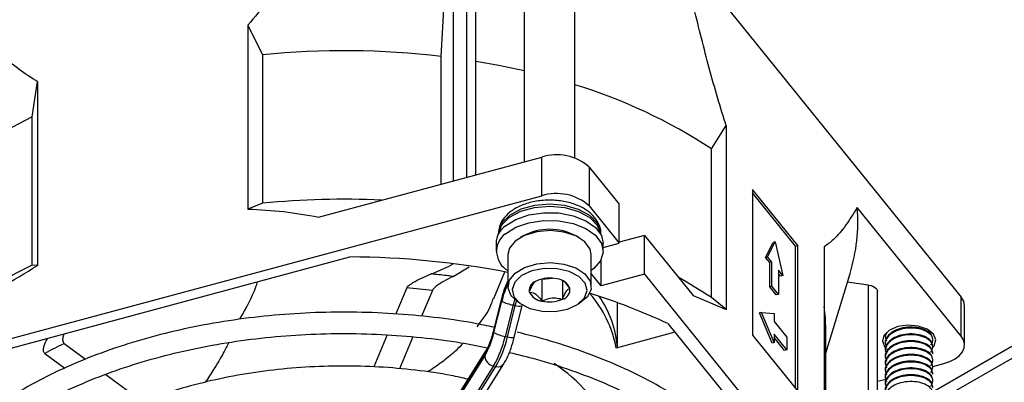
# Model space of a CAD drawing. Header units: millimetres. Extents: x 5 to 414, y 6 to 290.
# Tile 83 of 107: x 366.45 to 378.27, y 179.97 to 184.33. Entities that reach past the tile are written whole.
import ezdxf

# ---------------------------------------------------------------- set-up
doc = ezdxf.new("R2010")
doc.units = ezdxf.units.MM

msp = doc.modelspace()

# ---------------------------------------------------------------- linework, layer by layer
at = {"color": 7, "linetype": 'Continuous', "lineweight": 25}
for p, q in [((371.656, 182.3939), (371.656, 185.5371)), ((371.8187, 182.4378), (371.8187, 185.5959)), ((371.9239, 182.4661), (371.9239, 185.5195)), ((371.5094, 183.8875), (371.5962, 185.3876)), ((374.4025, 185.1429), (377.7532, 180.9947)), ((372.5069, 185.0336), (372.5069, 182.623)), ((373.1146, 182.6683), (373.1146, 185.0336)), ((369.1879, 184.2648), (369.1879, 182.0539)), ((369.1879, 184.2648), (369.3654, 183.9086)), ((369.3654, 183.9086), (369.3654, 182.1239)), ((371.5094, 182.3545), (371.5094, 183.8875)), ((366.5986, 183.1638), (366.6632, 183.5852)), ((366.6632, 183.5852), (366.6632, 181.3742)), ((366.5986, 181.3791), (366.5986, 183.1638)), ((374.7532, 182.7765), (374.9307, 183.0582)), ((374.9307, 183.0582), (374.9307, 180.8472)), ((374.7532, 180.9918), (374.7532, 182.7765)), ((370.0381, 181.9584), (372.716, 182.6793)), ((372.716, 182.2127), (372.716, 182.6793)), ((373.2855, 182.5596), (373.2855, 182.093)), ((373.2855, 182.5596), (373.6478, 182.1112)), ((363.135, 179.6336), (372.716, 182.2127)), ((375.7911, 181.6158), (375.2477, 182.2885)), ((375.2477, 182.2885), (375.2477, 180.5388)), ((375.7652, 181.6088), (375.2477, 182.2495)), ((369.3654, 182.1239), (369.1879, 182.0539)), ((373.2855, 182.093), (373.6478, 181.6446)), ((373.6478, 181.6446), (373.6478, 182.1112)), ((377.7532, 180.5281), (376.5045, 182.074)), ((372.1965, 181.7582), (372.1965, 181.7509)), ((372.4925, 181.7319), (372.4571, 181.7114)), ((373.1644, 181.7114), (373.129, 181.7319)), ((373.425, 181.7509), (373.425, 181.7582)), ((373.9497, 181.7375), (373.6478, 181.6562)), ((373.9497, 181.2709), (373.9497, 181.7375)), ((373.9497, 181.7375), (374.5343, 181.0137)), ((372.1679, 181.6415), (372.1679, 181.5482)), ((373.4536, 181.5923), (373.6478, 181.6446)), ((373.4536, 181.5482), (373.4536, 181.6415)), ((375.4029, 181.474), (375.4935, 181.6536)), ((375.4288, 181.481), (375.5194, 181.6605)), ((375.5194, 181.6605), (375.4935, 181.6536)), ((375.5194, 181.6605), (375.6099, 181.2568)), ((375.7652, 181.6088), (375.7911, 181.6158)), ((375.7652, 179.8981), (375.7652, 181.6088)), ((375.7911, 179.8661), (375.7911, 181.6158)), ((376.108, 181.6007), (376.108, 179.3897)), ((365.5877, 180.1801), (370.4143, 181.4794)), ((372.3107, 181.5074), (372.3107, 181.1224)), ((373.3107, 181.1224), (373.3107, 181.5074)), ((375.4288, 181.481), (375.4029, 181.474)), ((375.4542, 181.4105), (375.4029, 181.474)), ((375.4801, 181.4175), (375.4288, 181.481)), ((366.6632, 181.3742), (366.5986, 181.3791)), ((371.3985, 181.2778), (371.6059, 181.3667)), ((371.6497, 181.3917), (371.6059, 181.3667)), ((371.6514, 181.2439), (371.8438, 181.3591)), ((373.4318, 181.1315), (373.4318, 181.4523)), ((375.4801, 181.4175), (375.4542, 181.4105)), ((375.4542, 181.1189), (375.4542, 181.4105)), ((375.4801, 181.1259), (375.4801, 181.4175)), ((371.3985, 181.2778), (371.3889, 181.2741)), ((372.1413, 180.98), (372.2748, 181.2992)), ((373.4318, 181.1315), (373.3107, 181.2813)), ((373.9497, 181.2709), (373.4318, 181.1315)), ((373.9497, 181.2709), (377.7532, 176.5621)), ((375.6099, 181.2568), (375.5586, 181.3203)), ((375.5586, 181.3203), (375.5586, 181.0287)), ((375.584, 181.2498), (375.5586, 181.2813)), ((375.6099, 181.2568), (375.584, 181.2498)), ((376.1262, 180.3243), (376.4183, 181.2812)), ((371.0962, 181.1079), (370.9649, 180.7939)), ((372.7163, 181.2136), (372.7195, 181.2113)), ((372.7195, 181.2113), (372.8515, 181.2225)), ((372.7195, 181.2113), (372.7195, 180.9488)), ((372.9643, 181.1936), (372.9643, 180.9696)), ((375.4801, 181.1259), (375.4542, 181.1189)), ((375.5327, 181.0217), (375.4542, 181.1189)), ((375.5586, 181.0287), (375.4801, 181.1259)), ((376.6418, 181.1401), (376.3856, 181.1742)), ((376.6418, 178.4046), (376.6418, 181.1401)), ((371.4032, 181.0765), (371.2734, 180.766)), ((374.5343, 181.0137), (374.9307, 180.8472)), ((374.9307, 180.8472), (374.7532, 180.9918)), ((375.5586, 181.0287), (375.5327, 181.0217)), ((376.747, 178.2744), (376.747, 181.0637)), ((377.7532, 180.5281), (377.7532, 180.9947)), ((372.2241, 180.9461), (372.1292, 180.569)), ((372.2275, 180.9408), (372.1326, 180.5636)), ((372.1424, 180.5695), (372.2373, 180.9466)), ((372.3723, 180.9019), (372.2774, 180.5248)), ((372.3043, 180.5191), (372.3992, 180.8963)), ((372.3992, 180.8963), (372.3723, 180.9019)), ((372.3874, 180.5134), (372.4824, 180.8905)), ((372.4571, 180.9184), (372.4925, 180.8979)), ((373.129, 180.8979), (373.1644, 180.9184)), ((373.6262, 180.388), (373.6262, 180.9297)), ((377.7934, 180.4236), (377.7934, 180.8902)), ((375.3564, 180.8125), (375.3305, 180.8055)), ((375.4814, 180.4437), (375.3305, 180.8055)), ((375.5073, 180.4507), (375.3564, 180.8125)), ((375.3564, 180.8125), (375.5073, 180.8006)), ((375.5073, 180.8006), (375.5073, 180.7015)), ((374.2322, 180.6772), (376.4829, 177.8908)), ((375.5073, 180.7015), (375.6582, 180.5146)), ((370.8596, 180.5421), (370.6989, 180.1579)), ((371.1698, 180.5183), (371.0094, 180.1347)), ((372.2774, 180.5248), (372.3043, 180.5191)), ((374.3158, 180.5736), (373.612, 180.3841)), ((375.2477, 180.5388), (375.7911, 179.8661)), ((375.6582, 180.363), (375.5073, 180.5498)), ((375.5073, 180.5498), (375.5073, 180.4507)), ((376.1262, 179.354), (376.1262, 180.6163)), ((376.8418, 180.5306), (376.8418, 180.5204)), ((366.9834, 180.4386), (367.2381, 180.2495)), ((375.5073, 180.4507), (375.4814, 180.4437)), ((375.6323, 180.356), (375.5073, 180.5108)), ((375.6582, 180.5146), (375.6582, 180.363)), ((376.8418, 180.4489), (376.8418, 180.4387)), ((377.4058, 179.8552), (378.3614, 180.4069)), ((377.4132, 180.4795), (377.4132, 180.4898)), ((377.4132, 180.3979), (377.4132, 180.4081)), ((366.7493, 180.3197), (366.9896, 180.1412)), ((372.0359, 180.3145), (370.5912, 178.0232)), ((370.5912, 177.9999), (372.0318, 180.2848)), ((372.0466, 180.3529), (370.6019, 178.0616)), ((375.6582, 180.363), (375.6323, 180.356)), ((376.8418, 180.3673), (376.8418, 180.3571)), ((376.8418, 180.2856), (376.8418, 180.2754)), ((376.8557, 180.3744), (376.8689, 180.3632)), ((377.4132, 180.3162), (377.4132, 180.3264)), ((377.4261, 179.722), (378.5757, 180.3857)), ((372.1392, 180.1689), (370.6986, 177.884)), ((370.7255, 177.8784), (372.1661, 180.1633)), ((370.8221, 177.9107), (372.2627, 180.1956)), ((372.1661, 180.1633), (372.1392, 180.1689)), ((376.8418, 180.204), (376.8418, 180.1938)), ((377.4118, 180.1632), (377.5459, 180.1993)), ((377.4132, 180.2346), (377.4132, 180.2448)), ((377.4132, 180.1529), (377.4132, 180.1631)), ((367.4819, 180.0683), (367.9282, 179.7369)), ((376.8418, 180.1223), (376.8418, 180.1121)), ((377.4132, 180.0713), (377.4132, 180.0815)), ((376.747, 179.9843), (376.8483, 180.0115)), ((376.8418, 180.0407), (376.8418, 180.0304)), ((377.4132, 179.9896), (377.4132, 179.9998))]:
    msp.add_line(p, q, dxfattribs=at)
at = {"color": 7, "linetype": 'Continuous', "lineweight": 25, "flags": 128}
for points in [[(372.5069, 183.7134), (372.2016, 183.7789), (371.9239, 183.8288)], [(366.5986, 183.1638), (366.2696, 182.9897), (365.9649, 182.8016), (365.6862, 182.6004), (365.4352, 182.3874), (365.2133, 182.164), (365.022, 181.9313), (364.8623, 181.6907), (364.7351, 181.4438)], [(373.425, 181.7582), (373.4237, 181.7819), (373.3841, 181.8855), (373.2931, 181.9777), (373.159, 182.0503), (372.9937, 182.0967), (372.812, 182.1128), (372.6302, 182.0971), (372.4646, 182.0511), (372.3299, 181.9789), (372.2384, 181.8869), (372.198, 181.7834), (372.1965, 181.7582)], [(372.1972, 181.7523), (372.198, 181.76), (372.2384, 181.8636), (372.3299, 181.9556), (372.4646, 182.0278), (372.6302, 182.0738), (372.812, 182.0895), (372.9937, 182.0734), (373.159, 182.027), (373.2931, 181.9544), (373.3841, 181.8622), (373.4237, 181.7586), (373.4243, 181.7523)], [(372.2803, 181.8512), (372.4041, 181.929), (372.5609, 181.9834), (372.7379, 182.0102), (372.9208, 182.0072), (373.0947, 181.9745), (373.2457, 181.9148), (373.3615, 181.833), (373.4326, 181.7356), (373.4536, 181.6415)], [(372.2803, 181.7579), (372.4041, 181.8356), (372.5609, 181.8901), (372.7379, 181.9169), (372.9208, 181.9138), (373.0947, 181.8811), (373.2457, 181.8215), (373.3615, 181.7396), (373.4326, 181.6423), (373.4533, 181.5374), (373.422, 181.4333), (373.3412, 181.3385), (373.3107, 181.3149)], [(373.3107, 181.5074), (373.2978, 181.5727), (373.2346, 181.6605), (373.1255, 181.7316), (372.9824, 181.7785), (372.8206, 181.796), (372.6577, 181.7822), (372.5114, 181.7386), (372.3976, 181.67), (372.3286, 181.5837), (372.3107, 181.5074)], [(372.4571, 180.9184), (372.4363, 180.9311), (372.349, 181.0117), (372.3117, 181.1042), (372.3286, 181.1988), (372.3976, 181.285), (372.5114, 181.3537), (372.6577, 181.3972), (372.8206, 181.411), (372.9824, 181.3935), (373.1255, 181.3467), (373.2346, 181.2755), (373.2978, 181.1878), (373.3081, 181.093), (373.2646, 181.0013), (373.1719, 180.9228), (373.1644, 180.9184)], [(372.8761, 180.8246), (373.0244, 180.853), (373.147, 180.909), (373.229, 180.9858), (373.2606, 181.0741), (373.2379, 181.1634), (373.1637, 181.2428), (373.0469, 181.3027), (372.9016, 181.336), (372.7454, 181.3386), (372.5971, 181.3102), (372.4745, 181.2543), (372.3925, 181.1775), (372.3609, 181.0891), (372.3836, 180.9998), (372.4578, 180.9204), (372.5746, 180.8605), (372.7199, 180.8272), (372.8761, 180.8246)], [(374.7532, 180.9918), (374.4518, 181.1817), (374.3533, 181.2377)], [(376.6418, 181.1401), (376.667, 181.1352), (376.6901, 181.1275), (376.7101, 181.1174), (376.7263, 181.1052), (376.7382, 181.0915), (376.7451, 181.0767), (376.747, 181.0637)], [(372.2241, 180.9461), (372.2242, 180.9447), (372.2275, 180.9408)], [(372.3992, 180.8963), (372.4063, 180.9229), (372.4135, 180.9472)], [(377.4179, 180.3938), (377.4295, 180.41), (377.4486, 180.4815), (377.4188, 180.5518), (377.3446, 180.6102), (377.2374, 180.6478), (377.1135, 180.6588), (376.9916, 180.6416), (376.8905, 180.5988), (376.8254, 180.5369), (376.8064, 180.4653), (376.8362, 180.395), (376.8362, 180.395)], [(372.1292, 180.569), (372.1293, 180.5675), (372.1326, 180.5636)], [(377.5459, 180.1993), (377.6182, 180.224), (377.6808, 180.2564), (377.7312, 180.2952), (377.7675, 180.3389), (377.7884, 180.3859), (377.793, 180.4344), (377.7811, 180.4824), (377.7532, 180.5281)]]:
    msp.add_lwpolyline(points, dxfattribs=at)
at = {"color": 7, "linetype": 'Continuous', "lineweight": 25}
for centre, radius, start, end in [((370.34, 174.0046), 9.9519, 83.25205, 95.62043), ((371.2675, 177.4939), 6.329, 56.58054, 73.03103), ((372.8961, 182.1215), 0.5862, 48.36958, 107.89819), ((370.3406, 172.2009), 9.9708, 87.40401, 95.61337), ((372.8961, 181.6549), 0.5862, 48.36958, 107.89819), ((374.4113, 181.9006), 2.1003, 342.84943, 4.73691), ((372.4347, 181.6334), 0.2669, 125.33828, 178.26193), ((372.4393, 181.5463), 0.2646, 126.91889, 240.94403), ((372.8107, 181.1297), 0.6811, 62.14413, 117.85587), ((370.3579, 171.2028), 10.2767, 79.04556, 89.68539), ((368.7709, 176.8434), 5.029, 115.59163, 128.62716), ((370.3261, 172.0848), 9.056, 83.16901, 85.12172), ((373.399, 180.6594), 1.2048, 154.59107, 166.49463), ((373.2159, 180.7168), 1.0053, 154.21444, 166.78067), ((372.6898, 181.0734), 0.1245, 105.17502, 185.79721), ((372.8116, 180.8268), 0.398, 76.86181, 112.82303), ((372.8813, 181.0248), 0.1907, 24.00096, 83.76273), ((372.7402, 181.1384), 0.1907, 204.00096, 263.76273), ((372.9317, 181.0898), 0.1245, 285.17502, 5.79721), ((372.2471, 180.1264), 1.389, 10.69516, 41.265), ((371.0171, 173.8145), 7.5785, 64.89744, 72.53383), ((372.3887, 180.3006), 1.2387, 4.02388, 34.72759), ((377.6309, 180.8878), 0.1625, 0.84803, 41.16834), ((372.4488, 181.3592), 0.4636, 242.85469, 260.50308), ((373.2652, 180.6783), 0.9205, 161.80289, 165.94169), ((372.4515, 181.0485), 0.161, 251.03992, 281.0601), ((372.8099, 181.3364), 0.398, 256.86181, 292.82303), ((374.1847, 180.6158), 1.9415, 0.01468, 7.84406), ((371.1308, 180.7985), 1.0372, 330.30996, 347.24244), ((371.2475, 180.764), 0.9075, 330.30996, 347.24244), ((371.0129, 180.8111), 1.2965, 330.30996, 347.24244), ((372.3539, 180.982), 0.4636, 242.85469, 260.50308), ((371.0398, 180.8054), 1.2965, 330.30996, 347.24244), ((372.3566, 180.6714), 0.161, 251.03992, 281.0601), ((369.3914, 175.4102), 5.5753, 115.58914, 118.28749), ((372.1618, 180.2976), 0.1307, 185.62026, 260.02428), ((372.1067, 180.3155), 0.0708, 148.07284, 180.7465), ((372.1913, 180.2486), 0.0889, 253.54337, 323.51092), ((371.8729, 178.6618), 1.8281, 23.46157, 57.13907)]:
    msp.add_arc(centre, radius, start, end, dxfattribs=at)
for points, knots in [([(370.0381, 185.4579), (369.943, 185.305), (369.7524, 184.9984), (369.4688, 184.5986), (369.2684, 184.3605), (369.1879, 184.2648)], [0, 0, 0, 0, 0.3731919, 0.7481371, 1, 1, 1, 1]), ([(374.9307, 183.0582), (374.9276, 183.068), (374.8501, 183.309), (374.71, 183.7943), (374.5931, 184.2725), (374.5343, 184.5132)], [0, 0, 0, 0, 0.0207576, 0.5070405, 1, 1, 1, 1]), ([(366.6632, 183.5852), (366.6564, 183.5893), (366.4903, 183.6897), (366.1899, 183.9208), (365.9391, 184.1867), (365.8129, 184.3205)], [0, 0, 0, 0, 0.0207576, 0.5070405, 1, 1, 1, 1]), ([(369.1879, 182.0539), (369.3327, 182.0468), (369.6235, 182.0327), (369.8996, 181.9832), (370.0381, 181.9584)], [0, 0, 0, 0, 0.49822377, 1, 1, 1, 1]), ([(373.4227, 181.7593), (373.4234, 181.7641), (373.4299, 181.8059), (373.4006, 181.885), (373.3359, 181.9807), (373.2339, 182.0601), (373.1013, 182.1205), (372.9442, 182.1568), (372.7762, 182.1653), (372.6102, 182.1451), (372.4575, 182.0968), (372.3332, 182.0241), (372.2476, 181.9327), (372.1997, 181.8404), (372.2017, 181.7798), (372.2025, 181.7561)], [0, 0, 0, 0, 0.0101934, 0.0893816, 0.1673713, 0.2497876, 0.33776, 0.4276324, 0.5173068, 0.6071724, 0.6979018, 0.7904063, 0.8729298, 0.9500864, 1, 1, 1, 1]), ([(376.5045, 182.074), (376.4602, 182.0016), (376.3713, 181.8564), (376.239, 181.6967), (376.1456, 181.6282), (376.108, 181.6007)], [0, 0, 0, 0, 0.3731919, 0.7481371, 1, 1, 1, 1]), ([(365.8129, 180.821), (365.9505, 180.9198), (366.2265, 181.1179), (366.5173, 181.2886), (366.6632, 181.3742)], [0, 0, 0, 0, 0.4984213, 1, 1, 1, 1]), ([(371.0962, 181.1079), (371.0989, 181.1126), (371.1051, 181.1233), (371.131, 181.1456), (371.1867, 181.1817), (371.2787, 181.2285), (371.3504, 181.2582), (371.3889, 181.2741)], [0, 0, 0, 0, 0.065572, 0.1529534, 0.3086083, 0.6284302, 1, 1, 1, 1]), ([(371.6059, 181.2514), (371.5948, 181.2527), (371.5227, 181.261), (371.4502, 181.2681), (371.3889, 181.2741)], [0, 0, 0, 0, 0.1554755, 1, 1, 1, 1]), ([(371.6514, 181.2439), (371.614, 181.2257), (371.5567, 181.1977), (371.4823, 181.1514), (371.4403, 181.1202), (371.4158, 181.0966), (371.4063, 181.0833), (371.4036, 181.0774), (371.4032, 181.0765)], [0, 0, 0, 0, 0.4194787, 0.6433073, 0.8042161, 0.9036154, 0.9845462, 1, 1, 1, 1]), ([(371.6514, 181.2439), (371.6474, 181.2446), (371.6323, 181.2471), (371.6171, 181.2495), (371.6059, 181.2514)], [0, 0, 0, 0, 0.2612173, 1, 1, 1, 1]), ([(369.096, 180.7388), (369.1678, 180.8646), (369.2512, 181.0109), (369.2976, 181.1597), (369.3041, 181.1805)], [0, 0, 0, 0, 0.8603617, 1, 1, 1, 1]), ([(372.3107, 181.1917), (372.2942, 181.1552), (372.2612, 181.0823), (372.2364, 180.9915), (372.2241, 180.9461)], [0, 0, 0, 0, 0.5005893, 1, 1, 1, 1]), ([(372.6458, 181.1846), (372.6364, 181.1793), (372.6178, 181.1686), (372.5893, 181.118), (372.5731, 181.0784), (372.5659, 181.0609)], [0, 0, 0, 0, 0.3583836, 0.715579, 1, 1, 1, 1]), ([(373.0556, 181.1023), (373.0335, 181.1318), (373.0035, 181.1719), (372.9717, 181.1883), (372.9633, 181.1926)], [0, 0, 0, 0, 0.7349123, 1, 1, 1, 1]), ([(372.5659, 181.0609), (372.5879, 181.0568), (372.6255, 181.0499), (372.6802, 181.0009), (372.7074, 180.9648), (372.7195, 180.9488)], [0, 0, 0, 0, 0.4391165, 0.7513669, 1, 1, 1, 1]), ([(372.9643, 180.9696), (372.9773, 181.0006), (372.9997, 181.0536), (373.0322, 181.0918), (373.0484, 181.0991), (373.0556, 181.1023)], [0, 0, 0, 0, 0.4391165, 0.7513669, 1, 1, 1, 1]), ([(371.9421, 180.6395), (372.0083, 180.7271), (372.0877, 180.832), (372.1288, 180.9608), (372.1356, 180.9821)], [0, 0, 0, 0, 0.8346067, 1, 1, 1, 1]), ([(372.7195, 180.9488), (372.7315, 180.9545), (372.7694, 180.9724), (372.8392, 180.9908), (372.9113, 180.9854), (372.9503, 180.9737), (372.9643, 180.9696)], [0, 0, 0, 0, 0.15602549, 0.49370742, 0.81905775, 1, 1, 1, 1]), ([(372.1453, 180.6333), (372.0646, 180.6504), (371.8283, 180.7005), (371.4214, 180.7563), (370.9307, 180.8016), (370.4344, 180.8195), (369.9376, 180.8114), (369.444, 180.7769), (368.9578, 180.7165), (368.4828, 180.6305), (368.0231, 180.5196), (367.5822, 180.3847), (367.1638, 180.2267), (366.7714, 180.0468), (366.4082, 179.8464), (366.0773, 179.6269), (365.7812, 179.3899), (365.5245, 179.137), (365.325, 178.8995), (365.2304, 178.7421), (365.1918, 178.678)], [0, 0, 0, 0, 0.0301114, 0.0881659, 0.1462054, 0.2042362, 0.2622647, 0.320297, 0.3783381, 0.436395, 0.4944742, 0.5525823, 0.6107249, 0.6689058, 0.7271258, 0.7853792, 0.8436485, 0.9018898, 0.960043, 1, 1, 1, 1]), ([(377.4119, 180.4896), (377.4087, 180.5081), (377.4022, 180.5464), (377.34, 180.5964), (377.2477, 180.629), (377.1358, 180.6391), (377.0233, 180.6229), (376.9255, 180.5823), (376.8629, 180.5241), (376.8355, 180.4753), (376.8427, 180.4505), (376.8431, 180.4491)], [0, 0, 0, 0, 0.1159415, 0.2400325, 0.3673849, 0.4896948, 0.6159415, 0.7421881, 0.8644981, 0.9918505, 1, 1, 1, 1]), ([(365.4244, 178.567), (365.4363, 178.5886), (365.4959, 178.6966), (365.6455, 178.884), (365.8728, 179.1254), (366.1419, 179.3535), (366.4461, 179.567), (366.7843, 179.7638), (367.1532, 179.9423), (367.5499, 180.1007), (367.971, 180.2376), (368.4128, 180.3518), (368.8715, 180.4422), (369.3431, 180.5078), (369.8235, 180.5481), (370.3084, 180.5627), (370.7938, 180.5517), (371.2746, 180.514), (371.7007, 180.4604), (371.959, 180.4089), (372.0647, 180.3878)], [0, 0, 0, 0, 0.0148527, 0.0743283, 0.1335117, 0.1925152, 0.2514281, 0.3103102, 0.3691907, 0.4280893, 0.4870163, 0.545974, 0.6049602, 0.66397, 0.7229975, 0.782036, 0.8410786, 0.9001172, 0.9591431, 1, 1, 1, 1]), ([(366.9812, 180.5552), (366.9769, 180.5454), (366.9663, 180.5207), (366.9621, 180.4867), (366.9671, 180.4578), (366.9762, 180.4443), (366.9824, 180.4394), (366.9834, 180.4386)], [0, 0, 0, 0, 0.22876559, 0.57667958, 0.79159892, 0.96658611, 1, 1, 1, 1]), ([(372.1292, 180.569), (372.1238, 180.5489), (372.1081, 180.4904), (372.0779, 180.4088), (372.0563, 180.3702), (372.0466, 180.3529)], [0, 0, 0, 0, 0.224837, 0.6533608, 1, 1, 1, 1]), ([(375.4584, 176.4779), (375.5122, 176.5695), (375.6203, 176.7539), (375.7276, 177.0418), (375.7931, 177.3347), (375.8122, 177.6295), (375.786, 177.9231), (375.715, 178.2133), (375.5999, 178.498), (375.4414, 178.7752), (375.2406, 179.0428), (374.9989, 179.2986), (374.7183, 179.5403), (374.4012, 179.7659), (374.0503, 179.9734), (373.6689, 180.1612), (373.2597, 180.3271), (372.8443, 180.4673), (372.5569, 180.5398), (372.4217, 180.5739)], [0, 0, 0, 0, 0.05861128, 0.11784827, 0.17673637, 0.23531957, 0.29373576, 0.35213928, 0.41069267, 0.46952782, 0.52868604, 0.58813051, 0.64778364, 0.70756321, 0.76740283, 0.82725375, 0.88708814, 0.94689662, 1, 1, 1, 1]), ([(377.4119, 180.408), (377.4087, 180.4265), (377.4022, 180.4648), (377.34, 180.5148), (377.2477, 180.5473), (377.1358, 180.5575), (377.0233, 180.5413), (376.9255, 180.5007), (376.8629, 180.4424), (376.8355, 180.3936), (376.8427, 180.3689), (376.8431, 180.3674)], [0, 0, 0, 0, 0.11594147, 0.24003249, 0.36738487, 0.48969485, 0.61594147, 0.7421881, 0.86449808, 0.99185045, 1, 1, 1, 1]), ([(376.8519, 180.5625), (376.846, 180.5534), (376.8392, 180.5429), (376.8426, 180.5322), (376.8431, 180.5307)], [0, 0, 0, 0, 0.8603001, 1, 1, 1, 1]), ([(376.8587, 180.5709), (376.8508, 180.5556), (376.8339, 180.523), (376.8485, 180.49), (376.8562, 180.4725)], [0, 0, 0, 0, 0.4687206, 1, 1, 1, 1]), ([(377.3877, 180.4171), (377.3994, 180.4364), (377.4224, 180.4744), (377.4008, 180.5352), (377.3408, 180.5862), (377.2475, 180.6188), (377.1359, 180.6289), (377.0231, 180.6127), (376.9261, 180.5721), (376.8608, 180.5138), (376.8334, 180.4488), (376.8494, 180.4083), (376.8562, 180.3909)], [0, 0, 0, 0, 0.104123, 0.2055796, 0.3070362, 0.4111592, 0.5111596, 0.6143786, 0.7175976, 0.817598, 0.921721, 1, 1, 1, 1]), ([(377.3877, 180.3355), (377.3994, 180.3547), (377.4224, 180.3928), (377.4008, 180.4536), (377.3408, 180.5045), (377.2475, 180.5371), (377.1359, 180.5472), (377.0231, 180.5311), (376.9261, 180.4905), (376.8608, 180.4321), (376.8334, 180.3671), (376.8494, 180.3266), (376.8562, 180.3092)], [0, 0, 0, 0, 0.104123, 0.2055796, 0.3070362, 0.4111592, 0.5111596, 0.6143786, 0.7175976, 0.817598, 0.921721, 1, 1, 1, 1]), ([(366.7493, 180.3197), (366.7452, 180.3239), (366.7356, 180.3337), (366.7309, 180.362), (366.7417, 180.4163), (366.7633, 180.4675), (366.7877, 180.5005), (366.7901, 180.5038)], [0, 0, 0, 0, 0.09876203, 0.23037253, 0.46481405, 0.94651758, 1, 1, 1, 1]), ([(368.9592, 180.4499), (368.9385, 180.4097), (368.8821, 180.2999), (368.7871, 180.1403), (368.7102, 180.0232), (368.6768, 179.9723)], [0, 0, 0, 0, 0.2469918, 0.6728876, 1, 1, 1, 1]), ([(371.7736, 180.4429), (371.7457, 180.4136), (371.6727, 180.3372), (371.5359, 180.2272), (371.4203, 180.1409), (371.3506, 180.1013), (371.3426, 180.0967)], [0, 0, 0, 0, 0.2251797, 0.5876236, 0.9526663, 1, 1, 1, 1]), ([(372.2627, 180.1956), (372.2731, 180.2133), (372.3041, 180.2663), (372.348, 180.3718), (372.3749, 180.4685), (372.3874, 180.5134)], [0, 0, 0, 0, 0.21204671, 0.6347018, 1, 1, 1, 1]), ([(377.4119, 180.3263), (377.4087, 180.3448), (377.4022, 180.3831), (377.34, 180.4331), (377.2477, 180.4657), (377.1358, 180.4758), (377.0233, 180.4596), (376.9255, 180.419), (376.8629, 180.3608), (376.8355, 180.312), (376.8427, 180.2872), (376.8431, 180.2857)], [0, 0, 0, 0, 0.1159415, 0.2400325, 0.3673849, 0.4896948, 0.6159415, 0.7421881, 0.8644981, 0.9918505, 1, 1, 1, 1]), ([(377.4119, 180.3161), (377.4087, 180.3346), (377.4022, 180.3729), (377.34, 180.4229), (377.2477, 180.4555), (377.1358, 180.4656), (377.0232, 180.4494), (376.9261, 180.4088), (376.8608, 180.3505), (376.8334, 180.2855), (376.8494, 180.245), (376.8562, 180.2276)], [0, 0, 0, 0, 0.1066037, 0.2207006, 0.3377963, 0.4502556, 0.5663345, 0.6824134, 0.7948727, 0.9119683, 1, 1, 1, 1]), ([(372.3271, 180.3308), (372.4355, 180.3049), (372.693, 180.2434), (373.0769, 180.1193), (373.4775, 179.9643), (373.85, 179.7883), (374.192, 179.594), (374.5003, 179.3831), (374.7726, 179.1577), (375.0067, 178.9198), (375.2007, 178.6717), (375.3536, 178.4153), (375.4641, 178.1525), (375.5315, 177.8849), (375.5551, 177.614), (375.5337, 177.342), (375.4684, 177.0709), (375.3542, 176.805), (375.2546, 176.6201), (375.1813, 176.5274), (375.1742, 176.5184)], [0, 0, 0, 0, 0.0429441, 0.1019301, 0.1608771, 0.2197821, 0.2786462, 0.3374781, 0.3962979, 0.4551324, 0.5140406, 0.5731119, 0.6324619, 0.6922041, 0.7523856, 0.8129079, 0.8734636, 0.9337256, 0.9935736, 1, 1, 1, 1]), ([(377.4119, 180.2447), (377.4087, 180.2632), (377.4022, 180.3015), (377.34, 180.3515), (377.2477, 180.384), (377.1358, 180.3941), (377.0233, 180.378), (376.9255, 180.3374), (376.8629, 180.2791), (376.8355, 180.2303), (376.8427, 180.2056), (376.8431, 180.2041)], [0, 0, 0, 0, 0.1159415, 0.2400325, 0.3673849, 0.4896948, 0.6159415, 0.7421881, 0.8644981, 0.9918505, 1, 1, 1, 1]), ([(377.4119, 180.163), (377.4087, 180.1815), (377.4022, 180.2198), (377.34, 180.2698), (377.2477, 180.3024), (377.1358, 180.3125), (377.0233, 180.2963), (376.9255, 180.2557), (376.8629, 180.1975), (376.8355, 180.1486), (376.8427, 180.1239), (376.8431, 180.1224)], [0, 0, 0, 0, 0.1159415, 0.2400325, 0.3673849, 0.4896948, 0.6159415, 0.7421881, 0.8644981, 0.9918505, 1, 1, 1, 1]), ([(377.3877, 180.1721), (377.3994, 180.1914), (377.4224, 180.2295), (377.4008, 180.2903), (377.3408, 180.3412), (377.2475, 180.3738), (377.1359, 180.3839), (377.0231, 180.3677), (376.9261, 180.3272), (376.8608, 180.2688), (376.8334, 180.2038), (376.8494, 180.1633), (376.8562, 180.1459)], [0, 0, 0, 0, 0.104123, 0.2055796, 0.3070362, 0.4111592, 0.5111596, 0.6143786, 0.7175976, 0.817598, 0.921721, 1, 1, 1, 1]), ([(377.3881, 180.0916), (377.3996, 180.1105), (377.4224, 180.1482), (377.4008, 180.2086), (377.3408, 180.2596), (377.2475, 180.2922), (377.1359, 180.3023), (377.0231, 180.2861), (376.9261, 180.2455), (376.8608, 180.1872), (376.8334, 180.1222), (376.8494, 180.0816), (376.8562, 180.0643)], [0, 0, 0, 0, 0.1023561, 0.2040128, 0.3056695, 0.4099979, 0.5101955, 0.6136181, 0.7170406, 0.8172382, 0.9215666, 1, 1, 1, 1]), ([(371.8307, 180.0105), (371.7638, 180.0255), (371.559, 180.0715), (371.2011, 180.1215), (370.7633, 180.1608), (370.3203, 180.1725), (369.8778, 180.1582), (369.4399, 180.1175), (369.0114, 180.051), (368.5964, 179.9592), (368.1993, 179.843), (367.8241, 179.7034), (367.4747, 179.5417), (367.1546, 179.3594), (366.8677, 179.158), (366.6159, 178.9397), (366.4069, 178.7055), (366.2725, 178.5249), (366.2224, 178.4201), (366.2133, 178.4012)], [0, 0, 0, 0, 0.0308653, 0.0944538, 0.1580191, 0.2215719, 0.2851235, 0.3486835, 0.412262, 0.4758707, 0.5395212, 0.6032241, 0.6669869, 0.7308112, 0.7946866, 0.858572, 0.9223814, 0.9859911, 1, 1, 1, 1]), ([(377.4119, 180.0814), (377.4087, 180.0998), (377.4022, 180.1381), (377.34, 180.1882), (377.2477, 180.2207), (377.1358, 180.2308), (377.0233, 180.2147), (376.9255, 180.174), (376.8629, 180.1158), (376.8355, 180.067), (376.8427, 180.0423), (376.8431, 180.0408)], [0, 0, 0, 0, 0.1159415, 0.2400325, 0.3673849, 0.4896948, 0.6159415, 0.7421881, 0.8644981, 0.9918505, 1, 1, 1, 1]), ([(377.4119, 180.0711), (377.4087, 180.0896), (377.4022, 180.1279), (377.34, 180.178), (377.2477, 180.2105), (377.1358, 180.2206), (377.0232, 180.2044), (376.9261, 180.1639), (376.8608, 180.1055), (376.8334, 180.0405), (376.8494, 180), (376.8562, 179.9826)], [0, 0, 0, 0, 0.1066037, 0.2207006, 0.3377963, 0.4502556, 0.5663345, 0.6824134, 0.7948727, 0.9119683, 1, 1, 1, 1]), ([(377.4119, 179.9997), (377.4087, 180.0182), (377.4022, 180.0565), (377.34, 180.1065), (377.2477, 180.1391), (377.1358, 180.1492), (377.0233, 180.133), (376.9255, 180.0924), (376.8629, 180.0342), (376.8355, 179.9853), (376.8427, 179.9606), (376.8431, 179.9591)], [0, 0, 0, 0, 0.1159415, 0.2400325, 0.3673849, 0.4896948, 0.6159415, 0.7421881, 0.8644981, 0.9918505, 1, 1, 1, 1]), ([(377.4119, 179.918), (377.4087, 179.9365), (377.4022, 179.9748), (377.34, 180.0249), (377.2477, 180.0574), (377.1358, 180.0675), (377.0233, 180.0513), (376.9255, 180.0107), (376.8629, 179.9525), (376.8355, 179.9037), (376.8427, 179.879), (376.8431, 179.8775)], [0, 0, 0, 0, 0.11594147, 0.24003249, 0.36738487, 0.48969485, 0.61594147, 0.7421881, 0.86449808, 0.99185045, 1, 1, 1, 1]), ([(377.3877, 179.9272), (377.3994, 179.9465), (377.4224, 179.9845), (377.4008, 180.0453), (377.3408, 180.0963), (377.2475, 180.1289), (377.1359, 180.139), (377.0231, 180.1228), (376.9261, 180.0822), (376.8608, 180.0239), (376.8334, 179.9589), (376.8494, 179.9183), (376.8562, 179.9009)], [0, 0, 0, 0, 0.104123, 0.2055796, 0.3070362, 0.4111592, 0.5111596, 0.6143786, 0.7175976, 0.817598, 0.921721, 1, 1, 1, 1]), ([(377.4119, 179.9078), (377.4087, 179.9263), (377.4022, 179.9646), (377.34, 180.0146), (377.2477, 180.0472), (377.1358, 180.0573), (377.0232, 180.0411), (376.9261, 180.0006), (376.8608, 179.9422), (376.8334, 179.8772), (376.8494, 179.8367), (376.8562, 179.8193)], [0, 0, 0, 0, 0.1066037, 0.2207006, 0.3377963, 0.4502556, 0.5663345, 0.6824134, 0.7948727, 0.9119683, 1, 1, 1, 1]), ([(377.4119, 179.8364), (377.4087, 179.8549), (377.4022, 179.8932), (377.34, 179.9432), (377.2477, 179.9758), (377.1358, 179.9859), (377.0233, 179.9697), (376.9255, 179.9291), (376.8629, 179.8709), (376.8355, 179.822), (376.8427, 179.7973), (376.8431, 179.7958)], [0, 0, 0, 0, 0.1159415, 0.2400325, 0.3673849, 0.4896948, 0.6159415, 0.7421881, 0.8644981, 0.9918505, 1, 1, 1, 1])]:
    msp.add_open_spline(points, degree=3, knots=knots, dxfattribs=at)

doc.saveas('drawing.dxf')
